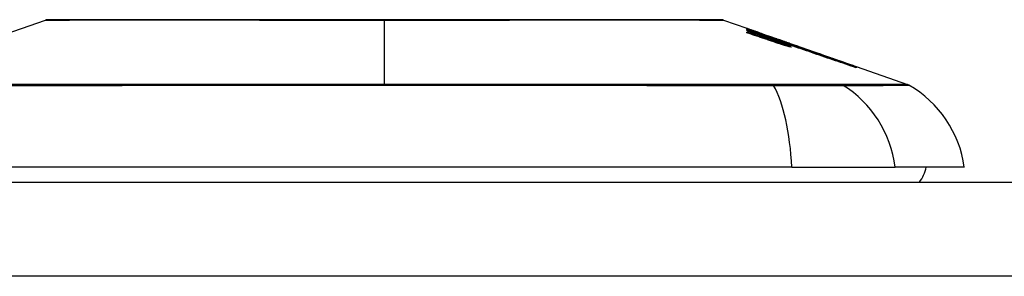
# Model space of a CAD drawing. Header units: inches. Extents: x 19 to 626, y 56 to 294.
# Tile 188 of 256: x 22.576 to 23.612, y 293.754 to 294.024. Entities that reach past the tile are written whole.
import ezdxf

# ---------------------------------------------------------------- set-up
doc = ezdxf.new("R2010")
doc.units = ezdxf.units.IN
doc.header["$MEASUREMENT"] = 0
doc.layers.add('Visible Edges(ANSI)', color=7, linetype='Continuous', lineweight=25)
doc.layers.add('Visible Tangent Edges(ANSI)', color=7, linetype='Continuous', lineweight=25)

msp = doc.modelspace()

# ---------------------------------------------------------------- linework, layer by layer
at = {"layer": 'Visible Edges(ANSI)'}
for p, q in [((22.5249, 293.9963), (22.6031, 294.0236)), ((23.3167, 294.0236), (23.3412, 294.0151)), ((23.3412, 294.015), (23.3412, 294.0151)), ((23.3412, 294.0144), (23.3412, 294.0148)), ((23.3412, 294.0138), (23.3412, 294.0142)), ((23.3599, 294.0072), (23.3412, 294.0138)), ((23.3412, 294.0123), (23.3412, 294.0129)), ((23.3412, 294.0103), (23.3412, 294.0111)), ((23.3477, 294.0128), (23.3891, 293.9983)), ((23.3574, 294.0092), (23.3574, 294.0092)), ((23.3574, 294.0092), (23.3574, 294.009)), ((23.3644, 294.0069), (23.3644, 294.0066)), ((23.3714, 294.0043), (23.3714, 294.0043)), ((23.3714, 294.0043), (23.3714, 294.0041)), ((23.3764, 294.0002), (23.3764, 293.9999)), ((23.3867, 293.998), (23.3787, 294.0007)), ((23.3787, 294.0007), (23.3787, 294.0006)), ((23.3787, 294.0006), (23.3787, 294.0003)), ((23.3788, 294.0002), (23.3788, 293.9994)), ((23.3788, 293.9988), (23.3788, 293.9978)), ((23.3839, 293.9988), (23.3891, 293.997)), ((23.3867, 293.9991), (23.3867, 293.9991)), ((23.3867, 293.9988), (23.3867, 293.9984)), ((23.3867, 293.9983), (23.3867, 293.998)), ((23.3891, 293.9982), (23.3891, 293.9983)), ((23.3891, 293.9983), (23.4554, 293.9751)), ((23.3891, 293.9982), (23.3891, 293.9981)), ((23.3891, 293.9975), (23.3891, 293.998)), ((23.3891, 293.997), (23.3891, 293.9974)), ((23.3891, 293.997), (23.3891, 293.9967)), ((23.3902, 293.9961), (23.3902, 293.9961)), ((23.4554, 293.9751), (23.4554, 293.975)), ((23.4564, 293.9747), (23.4564, 293.9746)), ((23.4564, 293.9747), (23.5103, 293.9559)), ((23.4564, 293.9746), (23.4564, 293.9742)), ((23.4564, 293.9741), (23.4564, 293.9735)), ((23.3886, 293.869), (22.5312, 293.869)), ((23.3886, 293.869), (23.4974, 293.869)), ((23.5702, 293.869), (23.4974, 293.869)), ((18.8089, 293.8532), (84.4139, 293.8532))]:
    msp.add_line(p, q, dxfattribs=at)
at = {"layer": 'Visible Edges(ANSI)', "flags": 128}
for points in [[(23.3151, 294.0239), (23.3147, 294.0239), (23.3134, 294.0239), (23.3113, 294.0239), (23.3083, 294.0239), (23.3045, 294.0239), (23.2999, 294.0239), (23.2944, 294.024), (23.2881, 294.024), (23.281, 294.024), (23.2732, 294.024), (23.2646, 294.024), (23.2553, 294.024), (23.2453, 294.024), (23.2346, 294.0241), (23.2232, 294.0241), (23.2112, 294.0241), (23.1987, 294.0241), (23.1855, 294.0241), (23.1718, 294.024), (23.1576, 294.024), (23.1429, 294.024), (23.1277, 294.024), (23.1121, 294.024), (23.0961, 294.024), (23.0799, 294.024), (23.0634, 294.0239), (23.0466, 294.0239), (23.0296, 294.0239), (23.0124, 294.0239), (22.9951, 294.0239), (22.9778, 294.0239), (22.9604, 294.0239), (22.943, 294.0239), (22.9256, 294.0239), (22.9082, 294.0239), (22.891, 294.0239), (22.8739, 294.0239), (22.857, 294.0239), (22.8404, 294.024), (22.8242, 294.024), (22.8083, 294.024), (22.7927, 294.024), (22.7774, 294.024), (22.7626, 294.024), (22.7483, 294.024), (22.7345, 294.0241), (22.7213, 294.0241), (22.7087, 294.0241), (22.6967, 294.0241), (22.6853, 294.0241), (22.6747, 294.024), (22.6647, 294.024), (22.6553, 294.024), (22.6467, 294.024), (22.6389, 294.024), (22.6318, 294.024), (22.6255, 294.024), (22.62, 294.0239), (22.6154, 294.0239), (22.6116, 294.0239), (22.6086, 294.0239), (22.6065, 294.0239), (22.6052, 294.0239), (22.6047, 294.0239)], [(23.3412, 294.0151), (23.3422, 294.0147), (23.3431, 294.0144), (23.3441, 294.014), (23.3451, 294.0137), (23.3461, 294.0134), (23.347, 294.013), (23.348, 294.0127), (23.349, 294.0123), (23.3499, 294.012), (23.3509, 294.0117), (23.3519, 294.0113), (23.3529, 294.011), (23.3538, 294.0106), (23.3548, 294.0103), (23.3558, 294.0099), (23.3567, 294.0096), (23.3577, 294.0093), (23.3587, 294.0089), (23.3596, 294.0086), (23.3606, 294.0082), (23.3616, 294.0079), (23.3625, 294.0075), (23.3635, 294.0072), (23.3644, 294.0069)], [(23.3574, 294.0092), (23.3568, 294.0095), (23.3561, 294.0097), (23.3554, 294.01), (23.3548, 294.0102), (23.3541, 294.0105), (23.3534, 294.0107), (23.3527, 294.0109), (23.3521, 294.0112), (23.3514, 294.0114), (23.3507, 294.0117), (23.35, 294.0119), (23.3493, 294.0121), (23.3487, 294.0124), (23.348, 294.0126), (23.3473, 294.0129), (23.3466, 294.0131), (23.3459, 294.0134), (23.3453, 294.0136), (23.3446, 294.0138), (23.3439, 294.0141), (23.3432, 294.0143), (23.3426, 294.0146), (23.3419, 294.0148), (23.3412, 294.015)], [(23.3412, 294.0148), (23.3419, 294.0145), (23.3425, 294.0143), (23.3432, 294.0141), (23.3439, 294.0138), (23.3446, 294.0136), (23.3453, 294.0134), (23.3459, 294.0132), (23.3466, 294.0129), (23.3473, 294.0127), (23.348, 294.0125), (23.3487, 294.0122), (23.3493, 294.012), (23.35, 294.0118), (23.3507, 294.0115), (23.3514, 294.0113), (23.352, 294.0111), (23.3527, 294.0108), (23.3534, 294.0106), (23.3541, 294.0104), (23.3547, 294.0101), (23.3554, 294.0099), (23.3561, 294.0097), (23.3568, 294.0095), (23.3574, 294.0092)], [(23.3646, 294.0066), (23.3636, 294.0069), (23.3627, 294.0072), (23.3617, 294.0076), (23.3607, 294.0079), (23.3597, 294.0082), (23.3588, 294.0085), (23.3578, 294.0089), (23.3568, 294.0092), (23.3558, 294.0095), (23.3549, 294.0099), (23.3539, 294.0102), (23.3529, 294.0105), (23.3519, 294.0108), (23.351, 294.0112), (23.35, 294.0115), (23.349, 294.0118), (23.348, 294.0121), (23.3471, 294.0125), (23.3461, 294.0128), (23.3451, 294.0131), (23.3441, 294.0134), (23.3431, 294.0138), (23.3422, 294.0141), (23.3412, 294.0144)], [(23.3412, 294.0142), (23.3431, 294.0135), (23.345, 294.0129), (23.3469, 294.0122), (23.3488, 294.0116), (23.3507, 294.0109), (23.3526, 294.0102), (23.3545, 294.0096), (23.3564, 294.0089), (23.3583, 294.0082), (23.3602, 294.0076), (23.3621, 294.0069), (23.364, 294.0062), (23.3659, 294.0056), (23.3678, 294.0049), (23.3697, 294.0042), (23.3716, 294.0036), (23.3734, 294.0029), (23.3753, 294.0023), (23.3772, 294.0016), (23.3791, 294.0009), (23.381, 294.0003), (23.3829, 293.9996), (23.3848, 293.9989), (23.3867, 293.9983)], [(23.3412, 294.0129), (23.3424, 294.0125), (23.3436, 294.0121), (23.3448, 294.0117), (23.346, 294.0113), (23.3472, 294.0108), (23.3484, 294.0104), (23.3496, 294.01), (23.3508, 294.0096), (23.352, 294.0092), (23.3532, 294.0088), (23.3544, 294.0084), (23.3556, 294.0079), (23.3568, 294.0075), (23.358, 294.0071), (23.3592, 294.0067), (23.3604, 294.0063), (23.3616, 294.0059), (23.3628, 294.0055), (23.364, 294.005), (23.3652, 294.0046), (23.3664, 294.0042), (23.3676, 294.0038), (23.3687, 294.0034), (23.3699, 294.003)], [(23.3599, 294.0058), (23.3592, 294.0061), (23.3584, 294.0064), (23.3576, 294.0066), (23.3568, 294.0069), (23.356, 294.0072), (23.3553, 294.0074), (23.3545, 294.0077), (23.3537, 294.008), (23.3529, 294.0082), (23.3521, 294.0085), (23.3514, 294.0088), (23.3506, 294.009), (23.3498, 294.0093), (23.349, 294.0096), (23.3482, 294.0098), (23.3474, 294.0101), (23.3467, 294.0104), (23.3459, 294.0106), (23.3451, 294.0109), (23.3443, 294.0112), (23.3435, 294.0114), (23.3428, 294.0117), (23.342, 294.012), (23.3412, 294.0123)], [(23.3412, 294.0111), (23.3424, 294.0107), (23.3436, 294.0103), (23.3448, 294.0099), (23.346, 294.0095), (23.3472, 294.0091), (23.3484, 294.0087), (23.3496, 294.0083), (23.3508, 294.0079), (23.352, 294.0075), (23.3532, 294.0071), (23.3544, 294.0067), (23.3556, 294.0063), (23.3568, 294.0059), (23.358, 294.0055), (23.3592, 294.0051), (23.3604, 294.0046), (23.3616, 294.0042), (23.3628, 294.0038), (23.364, 294.0034), (23.3652, 294.003), (23.3664, 294.0026), (23.3676, 294.0022), (23.3687, 294.0018), (23.3699, 294.0014)], [(23.3698, 294.0007), (23.3686, 294.0011), (23.3674, 294.0015), (23.3662, 294.0019), (23.365, 294.0023), (23.3638, 294.0027), (23.3626, 294.0031), (23.3614, 294.0035), (23.3602, 294.0039), (23.3591, 294.0043), (23.3579, 294.0047), (23.3567, 294.0051), (23.3555, 294.0055), (23.3543, 294.0059), (23.3531, 294.0063), (23.3519, 294.0067), (23.3507, 294.0071), (23.3495, 294.0075), (23.3483, 294.0079), (23.3471, 294.0083), (23.346, 294.0087), (23.3448, 294.0091), (23.3436, 294.0095), (23.3424, 294.0099), (23.3412, 294.0103)], [(23.374, 294.0022), (23.3734, 294.0024), (23.3729, 294.0026), (23.3723, 294.0028), (23.3718, 294.003), (23.3712, 294.0032), (23.3707, 294.0034), (23.3701, 294.0036), (23.3695, 294.0038), (23.369, 294.004), (23.3684, 294.0042), (23.3678, 294.0045), (23.3672, 294.0047), (23.3666, 294.0049), (23.366, 294.0051), (23.3654, 294.0053), (23.3648, 294.0055), (23.3642, 294.0057), (23.3636, 294.0059), (23.363, 294.0062), (23.3624, 294.0064), (23.3618, 294.0066), (23.3612, 294.0068), (23.3606, 294.007), (23.3599, 294.0072)], [(23.374, 294.0009), (23.3734, 294.0011), (23.3729, 294.0013), (23.3723, 294.0015), (23.3718, 294.0017), (23.3712, 294.0019), (23.3707, 294.0021), (23.3701, 294.0023), (23.3695, 294.0025), (23.3689, 294.0027), (23.3684, 294.0029), (23.3678, 294.0031), (23.3672, 294.0033), (23.3666, 294.0035), (23.366, 294.0037), (23.3654, 294.0039), (23.3648, 294.0042), (23.3642, 294.0044), (23.3636, 294.0046), (23.363, 294.0048), (23.3624, 294.005), (23.3618, 294.0052), (23.3612, 294.0054), (23.3606, 294.0056), (23.3599, 294.0058)], [(23.3644, 294.0069), (23.3654, 294.0065), (23.3663, 294.0062), (23.3672, 294.0059), (23.3682, 294.0056), (23.3691, 294.0053), (23.37, 294.0049), (23.3709, 294.0046), (23.3719, 294.0043), (23.3728, 294.004), (23.3737, 294.0036), (23.3747, 294.0033), (23.3756, 294.003), (23.3765, 294.0027), (23.3775, 294.0024), (23.3784, 294.002), (23.3793, 294.0017), (23.3802, 294.0014), (23.3812, 294.0011), (23.3821, 294.0007), (23.383, 294.0004), (23.3839, 294.0001), (23.3849, 293.9998), (23.3858, 293.9995), (23.3867, 293.9991)], [(23.3867, 293.9984), (23.3858, 293.9988), (23.3849, 293.9991), (23.384, 293.9994), (23.3831, 293.9998), (23.3822, 294.0001), (23.3813, 294.0004), (23.3803, 294.0008), (23.3794, 294.0011), (23.3785, 294.0015), (23.3776, 294.0018), (23.3767, 294.0021), (23.3757, 294.0025), (23.3748, 294.0028), (23.3739, 294.0032), (23.3729, 294.0035), (23.372, 294.0039), (23.3711, 294.0042), (23.3702, 294.0045), (23.3692, 294.0049), (23.3683, 294.0052), (23.3674, 294.0056), (23.3664, 294.0059), (23.3655, 294.0062), (23.3646, 294.0066)], [(23.3819, 293.9968), (23.3815, 293.997), (23.381, 293.9971), (23.3805, 293.9973), (23.38, 293.9974), (23.3795, 293.9976), (23.3789, 293.9977), (23.3784, 293.9979), (23.3779, 293.9981), (23.3774, 293.9982), (23.3769, 293.9984), (23.3764, 293.9986), (23.3759, 293.9987), (23.3754, 293.9989), (23.3749, 293.999), (23.3743, 293.9992), (23.3738, 293.9994), (23.3733, 293.9995), (23.3728, 293.9997), (23.3723, 293.9999), (23.3718, 294), (23.3713, 294.0002), (23.3708, 294.0004), (23.3703, 294.0006), (23.3698, 294.0007)], [(23.3699, 294.003), (23.3702, 294.0029), (23.3704, 294.0028), (23.3707, 294.0027), (23.3709, 294.0026), (23.3712, 294.0026), (23.3714, 294.0025), (23.3717, 294.0024), (23.3719, 294.0023), (23.3722, 294.0022), (23.3724, 294.0021), (23.3727, 294.0021), (23.3729, 294.002), (23.3732, 294.0019), (23.3734, 294.0018), (23.3737, 294.0017), (23.3739, 294.0016), (23.3742, 294.0016), (23.3744, 294.0015), (23.3746, 294.0014), (23.3749, 294.0013), (23.3751, 294.0013), (23.3754, 294.0012), (23.3756, 294.0011), (23.3758, 294.001)], [(23.3699, 294.0014), (23.3702, 294.0013), (23.3704, 294.0012), (23.3707, 294.0012), (23.3709, 294.0011), (23.3712, 294.001), (23.3714, 294.0009), (23.3717, 294.0008), (23.3719, 294.0008), (23.3722, 294.0007), (23.3724, 294.0006), (23.3727, 294.0005), (23.3729, 294.0004), (23.3732, 294.0004), (23.3734, 294.0003), (23.3737, 294.0002), (23.3739, 294.0001), (23.3742, 294), (23.3744, 294), (23.3746, 293.9999), (23.3749, 293.9998), (23.3751, 293.9997), (23.3754, 293.9997), (23.3756, 293.9996), (23.3758, 293.9995)], [(23.3867, 293.9991), (23.3861, 293.9993), (23.3854, 293.9995), (23.3848, 293.9997), (23.3841, 293.9999), (23.3835, 294.0002), (23.3829, 294.0004), (23.3822, 294.0006), (23.3816, 294.0008), (23.381, 294.001), (23.3803, 294.0013), (23.3797, 294.0015), (23.379, 294.0017), (23.3784, 294.0019), (23.3778, 294.0021), (23.3771, 294.0024), (23.3765, 294.0026), (23.3759, 294.0028), (23.3752, 294.003), (23.3746, 294.0032), (23.3739, 294.0034), (23.3733, 294.0037), (23.3727, 294.0039), (23.372, 294.0041), (23.3714, 294.0043)], [(23.3714, 294.0043), (23.372, 294.0041), (23.3727, 294.0038), (23.3733, 294.0036), (23.3739, 294.0034), (23.3746, 294.0031), (23.3752, 294.0029), (23.3759, 294.0027), (23.3765, 294.0024), (23.3771, 294.0022), (23.3778, 294.002), (23.3784, 294.0018), (23.3791, 294.0015), (23.3797, 294.0013), (23.3803, 294.0011), (23.381, 294.0008), (23.3816, 294.0006), (23.3823, 294.0004), (23.3829, 294.0001), (23.3835, 293.9999), (23.3842, 293.9997), (23.3848, 293.9994), (23.3854, 293.9992), (23.3861, 293.999), (23.3867, 293.9988)], [(23.3788, 294.0003), (23.3787, 294.0003), (23.3787, 294.0003), (23.3786, 294.0004), (23.3785, 294.0004), (23.3784, 294.0005), (23.3783, 294.0005), (23.3781, 294.0006), (23.378, 294.0007), (23.3778, 294.0007), (23.3776, 294.0008), (23.3775, 294.0009), (23.3772, 294.001), (23.377, 294.0011), (23.3768, 294.0011), (23.3766, 294.0012), (23.3763, 294.0013), (23.3761, 294.0014), (23.3758, 294.0015), (23.3755, 294.0017), (23.3752, 294.0018), (23.3749, 294.0019), (23.3746, 294.002), (23.3743, 294.0021), (23.374, 294.0022)], [(23.3788, 293.9988), (23.3787, 293.9989), (23.3787, 293.9989), (23.3786, 293.999), (23.3785, 293.999), (23.3784, 293.9991), (23.3783, 293.9992), (23.3781, 293.9992), (23.378, 293.9993), (23.3778, 293.9994), (23.3776, 293.9994), (23.3774, 293.9995), (23.3772, 293.9996), (23.377, 293.9997), (23.3768, 293.9998), (23.3766, 293.9999), (23.3763, 294), (23.3761, 294.0001), (23.3758, 294.0002), (23.3755, 294.0003), (23.3752, 294.0004), (23.3749, 294.0005), (23.3746, 294.0006), (23.3743, 294.0008), (23.374, 294.0009)], [(23.4564, 293.9746), (23.4531, 293.9758), (23.4498, 293.9769), (23.4464, 293.9781), (23.4431, 293.9793), (23.4397, 293.9805), (23.4363, 293.9817), (23.4328, 293.9828), (23.4294, 293.984), (23.426, 293.9852), (23.4225, 293.9865), (23.4191, 293.9877), (23.4156, 293.9889), (23.4122, 293.9901), (23.4087, 293.9913), (23.4052, 293.9925), (23.4018, 293.9937), (23.3983, 293.9949), (23.3949, 293.9961), (23.3914, 293.9973), (23.388, 293.9985), (23.3845, 293.9997), (23.3811, 294.0009), (23.3777, 294.0021), (23.3743, 294.0033)], [(23.3743, 294.0033), (23.375, 294.0031), (23.3756, 294.0028), (23.3762, 294.0026), (23.3768, 294.0024), (23.3774, 294.0022), (23.378, 294.002), (23.3786, 294.0018), (23.3793, 294.0016), (23.3799, 294.0014), (23.3805, 294.0012), (23.3811, 294.0009), (23.3817, 294.0007), (23.3823, 294.0005), (23.3829, 294.0003), (23.3836, 294.0001), (23.3842, 293.9999), (23.3848, 293.9997), (23.3854, 293.9995), (23.386, 293.9993), (23.3866, 293.999), (23.3872, 293.9988), (23.3878, 293.9986), (23.3885, 293.9984), (23.3891, 293.9982)], [(23.3758, 294.001), (23.3761, 294.001), (23.3763, 294.0009), (23.3765, 294.0008), (23.3767, 294.0008), (23.3769, 294.0007), (23.3771, 294.0006), (23.3773, 294.0006), (23.3775, 294.0005), (23.3777, 294.0005), (23.3778, 294.0004), (23.378, 294.0004), (23.3781, 294.0003), (23.3783, 294.0003), (23.3784, 294.0003), (23.3785, 294.0003), (23.3786, 294.0002), (23.3786, 294.0002), (23.3787, 294.0002), (23.3788, 294.0002), (23.3788, 294.0002), (23.3788, 294.0002), (23.3788, 294.0002), (23.3788, 294.0002), (23.3788, 294.0003)], [(23.3758, 293.9995), (23.3761, 293.9995), (23.3763, 293.9994), (23.3765, 293.9993), (23.3767, 293.9993), (23.3769, 293.9992), (23.3771, 293.9991), (23.3773, 293.9991), (23.3775, 293.999), (23.3777, 293.999), (23.3778, 293.999), (23.378, 293.9989), (23.3781, 293.9989), (23.3783, 293.9989), (23.3784, 293.9988), (23.3785, 293.9988), (23.3786, 293.9988), (23.3786, 293.9988), (23.3787, 293.9988), (23.3788, 293.9988), (23.3788, 293.9988), (23.3788, 293.9988), (23.3788, 293.9988), (23.3788, 293.9988), (23.3788, 293.9988)], [(23.3819, 293.9984), (23.3817, 293.9985), (23.3815, 293.9986), (23.3813, 293.9986), (23.381, 293.9987), (23.3808, 293.9988), (23.3806, 293.9988), (23.3804, 293.9989), (23.3801, 293.999), (23.3799, 293.9991), (23.3797, 293.9991), (23.3794, 293.9992), (23.3792, 293.9993), (23.379, 293.9994), (23.3788, 293.9994), (23.3785, 293.9995), (23.3783, 293.9996), (23.3781, 293.9997), (23.3778, 293.9997), (23.3776, 293.9998), (23.3774, 293.9999), (23.3771, 294), (23.3769, 294), (23.3767, 294.0001), (23.3764, 294.0002)], [(23.3764, 294.0002), (23.3773, 293.9999), (23.3781, 293.9996), (23.3789, 293.9993), (23.3796, 293.999), (23.3804, 293.9987), (23.3811, 293.9985), (23.3818, 293.9982), (23.3825, 293.998), (23.3831, 293.9977), (23.3837, 293.9975), (23.3842, 293.9972), (23.3848, 293.997), (23.3853, 293.9968), (23.3857, 293.9966), (23.3861, 293.9964), (23.3865, 293.9963), (23.3868, 293.9961), (23.3871, 293.996), (23.3874, 293.9958), (23.3876, 293.9957), (23.3877, 293.9956), (23.3878, 293.9955), (23.3879, 293.9954), (23.3879, 293.9954)], [(23.3787, 294.0006), (23.3794, 294.0004), (23.38, 294.0001), (23.3807, 293.9999), (23.3813, 293.9997), (23.3819, 293.9994), (23.3825, 293.9992), (23.3831, 293.999), (23.3836, 293.9988), (23.3841, 293.9986), (23.3846, 293.9984), (23.385, 293.9982), (23.3855, 293.998), (23.3858, 293.9979), (23.3862, 293.9977), (23.3865, 293.9976), (23.3868, 293.9974), (23.3871, 293.9973), (23.3873, 293.9972), (23.3875, 293.9971), (23.3877, 293.997), (23.3878, 293.9969), (23.3879, 293.9969), (23.3879, 293.9968), (23.3879, 293.9968)], [(23.3804, 294.0011), (23.3836, 294), (23.3867, 293.9989), (23.3899, 293.9978), (23.3931, 293.9967), (23.3962, 293.9956), (23.3994, 293.9945), (23.4026, 293.9933), (23.4058, 293.9922), (23.409, 293.9911), (23.4122, 293.99), (23.4154, 293.9889), (23.4186, 293.9878), (23.4218, 293.9867), (23.425, 293.9855), (23.4282, 293.9844), (23.4314, 293.9833), (23.4345, 293.9822), (23.4377, 293.9811), (23.4409, 293.98), (23.444, 293.9789), (23.4471, 293.9778), (23.4503, 293.9767), (23.4534, 293.9756), (23.4564, 293.9746)], [(23.3891, 293.998), (23.3887, 293.9981), (23.3884, 293.9982), (23.388, 293.9983), (23.3876, 293.9985), (23.3873, 293.9986), (23.3869, 293.9987), (23.3866, 293.9989), (23.3862, 293.999), (23.3858, 293.9991), (23.3855, 293.9993), (23.3851, 293.9994), (23.3848, 293.9995), (23.3844, 293.9996), (23.384, 293.9998), (23.3837, 293.9999), (23.3833, 294), (23.383, 294.0002), (23.3826, 294.0003), (23.3822, 294.0004), (23.3819, 294.0006), (23.3815, 294.0007), (23.3812, 294.0008), (23.3808, 294.0009), (23.3804, 294.0011)], [(23.3879, 293.9968), (23.3879, 293.9968), (23.3879, 293.9968), (23.3878, 293.9968), (23.3877, 293.9968), (23.3876, 293.9968), (23.3875, 293.9968), (23.3873, 293.9968), (23.3871, 293.9969), (23.3869, 293.9969), (23.3867, 293.997), (23.3865, 293.9971), (23.3862, 293.9971), (23.3859, 293.9972), (23.3856, 293.9973), (23.3853, 293.9974), (23.385, 293.9975), (23.3846, 293.9976), (23.3843, 293.9977), (23.3839, 293.9978), (23.3835, 293.9979), (23.3832, 293.998), (23.3828, 293.9981), (23.3824, 293.9983), (23.3819, 293.9984)], [(23.3879, 293.9954), (23.3879, 293.9953), (23.3879, 293.9953), (23.3878, 293.9953), (23.3877, 293.9953), (23.3876, 293.9953), (23.3875, 293.9954), (23.3873, 293.9954), (23.3871, 293.9954), (23.3869, 293.9955), (23.3867, 293.9955), (23.3865, 293.9956), (23.3862, 293.9956), (23.3859, 293.9957), (23.3856, 293.9958), (23.3853, 293.9958), (23.385, 293.9959), (23.3847, 293.996), (23.3843, 293.9961), (23.3839, 293.9962), (23.3836, 293.9963), (23.3832, 293.9965), (23.3828, 293.9966), (23.3824, 293.9967), (23.3819, 293.9968)], [(23.3902, 293.9961), (23.3902, 293.9961), (23.3902, 293.9961), (23.3901, 293.9962), (23.3901, 293.9962), (23.39, 293.9963), (23.3898, 293.9964), (23.3897, 293.9964), (23.3895, 293.9965), (23.3893, 293.9966), (23.3891, 293.9967), (23.3889, 293.9968), (23.3886, 293.9969), (23.3883, 293.9971), (23.388, 293.9972), (23.3877, 293.9973), (23.3874, 293.9975), (23.387, 293.9976), (23.3866, 293.9978), (23.3862, 293.9979), (23.3858, 293.9981), (23.3854, 293.9983), (23.3849, 293.9984), (23.3844, 293.9986), (23.3839, 293.9988)], [(23.4564, 293.9742), (23.4537, 293.9751), (23.4509, 293.9761), (23.4481, 293.9771), (23.4454, 293.978), (23.4426, 293.979), (23.4398, 293.98), (23.437, 293.9809), (23.4341, 293.9819), (23.4313, 293.9829), (23.4285, 293.9839), (23.4257, 293.9848), (23.4229, 293.9858), (23.42, 293.9868), (23.4172, 293.9878), (23.4144, 293.9888), (23.4116, 293.9897), (23.4087, 293.9907), (23.4059, 293.9917), (23.4031, 293.9927), (23.4003, 293.9936), (23.3975, 293.9946), (23.3947, 293.9956), (23.3919, 293.9965), (23.3891, 293.9975)], [(23.3891, 293.9974), (23.3919, 293.9964), (23.3947, 293.9955), (23.3975, 293.9945), (23.4003, 293.9935), (23.4031, 293.9926), (23.4059, 293.9916), (23.4087, 293.9906), (23.4116, 293.9896), (23.4144, 293.9887), (23.4172, 293.9877), (23.42, 293.9867), (23.4229, 293.9857), (23.4257, 293.9848), (23.4285, 293.9838), (23.4313, 293.9828), (23.4341, 293.9818), (23.437, 293.9809), (23.4398, 293.9799), (23.4426, 293.9789), (23.4454, 293.978), (23.4481, 293.977), (23.4509, 293.976), (23.4537, 293.9751), (23.4564, 293.9741)], [(23.4564, 293.9735), (23.4537, 293.9744), (23.451, 293.9753), (23.4483, 293.9763), (23.4455, 293.9772), (23.4428, 293.9782), (23.44, 293.9791), (23.4373, 293.98), (23.4345, 293.981), (23.4317, 293.9819), (23.429, 293.9829), (23.4262, 293.9838), (23.4234, 293.9848), (23.4206, 293.9857), (23.4179, 293.9867), (23.4151, 293.9876), (23.4123, 293.9886), (23.4095, 293.9895), (23.4068, 293.9905), (23.404, 293.9914), (23.4012, 293.9923), (23.3985, 293.9933), (23.3957, 293.9942), (23.3929, 293.9951), (23.3902, 293.9961)]]:
    msp.add_lwpolyline(points, dxfattribs=at)
at = {"layer": 'Visible Edges(ANSI)'}
for centre, radius, start, end in [((22.6048, 294.019), 0.00492, 90.1731, 109.29), ((23.3151, 294.019), 0.00492, 70.71, 89.8269), ((23.507, 293.9466), 0.00984, 60.1831, 70.71), ((23.4532, 293.8527), 0.1181, 7.9413, 60.1831), ((23.4914, 293.8768), 0.0394, 323.1301, 348.463)]:
    msp.add_arc(centre, radius, start, end, dxfattribs=at)
at = {"layer": 'Visible Tangent Edges(ANSI)'}
for p, q in [((22.9599, 294.0239), (22.9599, 294.0236)), ((22.9599, 293.9559), (22.9599, 294.0236)), ((23.3699, 294.003), (23.3699, 294.0023)), ((23.3699, 294.0014), (23.3699, 294.0007)), ((23.3758, 294.001), (23.3758, 294.0002)), ((23.3758, 293.9995), (23.3758, 293.9987)), ((23.3687, 293.9559), (23.3683, 293.9559)), ((23.4407, 293.9559), (23.4405, 293.9559)), ((84.4139, 293.7542), (18.8089, 293.7542))]:
    msp.add_line(p, q, dxfattribs=at)
at = {"layer": 'Visible Tangent Edges(ANSI)', "flags": 128}
for points in [[(22.6032, 294.0236), (22.6033, 294.0236), (22.6038, 294.0236), (22.6045, 294.0236), (22.6056, 294.0236), (22.6069, 294.0236), (22.6086, 294.0236), (22.6105, 294.0237), (22.6128, 294.0237), (22.6153, 294.0237), (22.6182, 294.0237), (22.6213, 294.0237), (22.6247, 294.0237), (22.6284, 294.0237), (22.6324, 294.0238), (22.6366, 294.0238), (22.6411, 294.0238), (22.6459, 294.0238), (22.651, 294.0238), (22.6563, 294.0238), (22.6619, 294.0239), (22.6677, 294.0239), (22.6737, 294.0239), (22.68, 294.0239), (22.6865, 294.0239)], [(22.6865, 294.0239), (22.6882, 294.0239), (22.6899, 294.0239), (22.6916, 294.0239), (22.6933, 294.0239), (22.6951, 294.0239), (22.6969, 294.0239), (22.6986, 294.0239), (22.7004, 294.0239), (22.7023, 294.0239), (22.7041, 294.0239), (22.7059, 294.0239), (22.7078, 294.0239), (22.7096, 294.0239), (22.7115, 294.0239), (22.7134, 294.0239), (22.7153, 294.0239), (22.7172, 294.0239), (22.7192, 294.0239), (22.7211, 294.0239), (22.7231, 294.0239), (22.7251, 294.0239), (22.727, 294.0239), (22.729, 294.0239), (22.7311, 294.0239)], [(22.7311, 294.0239), (22.7391, 294.0239), (22.7473, 294.0239), (22.7557, 294.0239), (22.7643, 294.0239), (22.7731, 294.0238), (22.782, 294.0238), (22.791, 294.0238), (22.8002, 294.0238), (22.8095, 294.0238), (22.819, 294.0238), (22.8285, 294.0237), (22.8382, 294.0237), (22.8479, 294.0237), (22.8578, 294.0237), (22.8677, 294.0237), (22.8778, 294.0237), (22.8879, 294.0237), (22.8981, 294.0236), (22.9084, 294.0236), (22.9187, 294.0236), (22.929, 294.0236), (22.9393, 294.0236), (22.9496, 294.0236), (22.9599, 294.0236)], [(22.9599, 294.0236), (22.9703, 294.0236), (22.9806, 294.0236), (22.991, 294.0236), (23.0013, 294.0236), (23.0116, 294.0236), (23.0218, 294.0236), (23.032, 294.0237), (23.0421, 294.0237), (23.0522, 294.0237), (23.0621, 294.0237), (23.072, 294.0237), (23.0818, 294.0237), (23.0914, 294.0237), (23.101, 294.0238), (23.1105, 294.0238), (23.1198, 294.0238), (23.129, 294.0238), (23.1381, 294.0238), (23.147, 294.0238), (23.1557, 294.0239), (23.1642, 294.0239), (23.1726, 294.0239), (23.1808, 294.0239), (23.1888, 294.0239)], [(23.1888, 294.0239), (23.1908, 294.0239), (23.1928, 294.0239), (23.1948, 294.0239), (23.1968, 294.0239), (23.1987, 294.0239), (23.2007, 294.0239), (23.2026, 294.0239), (23.2045, 294.0239), (23.2064, 294.0239), (23.2083, 294.0239), (23.2102, 294.0239), (23.2121, 294.0239), (23.2139, 294.0239), (23.2158, 294.0239), (23.2176, 294.0239), (23.2194, 294.0239), (23.2212, 294.0239), (23.223, 294.0239), (23.2248, 294.0239), (23.2265, 294.0239), (23.2283, 294.0239), (23.23, 294.0239), (23.2317, 294.0239), (23.2334, 294.0239)], [(23.2334, 294.0239), (23.2399, 294.0239), (23.2462, 294.0239), (23.2522, 294.0239), (23.2581, 294.0239), (23.2636, 294.0238), (23.2689, 294.0238), (23.274, 294.0238), (23.2788, 294.0238), (23.2833, 294.0238), (23.2875, 294.0238), (23.2915, 294.0237), (23.2952, 294.0237), (23.2986, 294.0237), (23.3018, 294.0237), (23.3046, 294.0237), (23.3071, 294.0237), (23.3094, 294.0237), (23.3113, 294.0236), (23.313, 294.0236), (23.3143, 294.0236), (23.3154, 294.0236), (23.3161, 294.0236), (23.3166, 294.0236), (23.3167, 294.0236)], [(22.5504, 293.9549), (22.5833, 293.955), (22.6165, 293.955), (22.6501, 293.955), (22.684, 293.955), (22.7181, 293.9551), (22.7524, 293.9551), (22.7869, 293.9551), (22.8215, 293.9551), (22.8562, 293.9551), (22.8909, 293.9551), (22.9256, 293.9551), (22.9603, 293.9551), (22.995, 293.9551), (23.0297, 293.9551), (23.0644, 293.9551), (23.099, 293.9551), (23.1335, 293.9551), (23.168, 293.9551), (23.2022, 293.9551), (23.2362, 293.955), (23.27, 293.955), (23.3035, 293.955), (23.3366, 293.955), (23.3695, 293.9549)], [(22.9599, 293.9559), (22.9427, 293.9559), (22.9254, 293.9559), (22.9081, 293.9559), (22.8908, 293.9559), (22.8735, 293.9559), (22.8562, 293.9559), (22.8389, 293.9559), (22.8216, 293.9559), (22.8044, 293.9559), (22.7871, 293.9559), (22.7699, 293.9559), (22.7528, 293.9559), (22.7357, 293.9559), (22.7186, 293.9559), (22.7016, 293.9559), (22.6846, 293.9559), (22.6677, 293.9559), (22.6509, 293.9559), (22.6342, 293.9559), (22.6175, 293.9559), (22.6009, 293.9559), (22.5844, 293.9559), (22.568, 293.9559)], [(23.3683, 293.9559), (23.3519, 293.9559), (23.3355, 293.9559), (23.319, 293.9559), (23.3024, 293.9559), (23.2858, 293.9559), (23.269, 293.9559), (23.2522, 293.9559), (23.2353, 293.9559), (23.2184, 293.9559), (23.2014, 293.9559), (23.1843, 293.9559), (23.1672, 293.9559), (23.1501, 293.9559), (23.1329, 293.9559), (23.1157, 293.9559), (23.0984, 293.9559), (23.0811, 293.9559), (23.0638, 293.9559), (23.0465, 293.9559), (23.0292, 293.9559), (23.0119, 293.9559), (22.9946, 293.9559), (22.9772, 293.9559), (22.9599, 293.9559)], [(23.4405, 293.9559), (23.439, 293.9559), (23.4373, 293.9559), (23.4354, 293.9559), (23.4334, 293.9559), (23.4313, 293.9559), (23.429, 293.9559), (23.4266, 293.9559), (23.4241, 293.9559), (23.4214, 293.9559), (23.4187, 293.9559), (23.4158, 293.9559), (23.4127, 293.9559), (23.4096, 293.9559), (23.4063, 293.9559), (23.403, 293.9559), (23.3995, 293.9559), (23.3959, 293.9559), (23.3923, 293.9559), (23.3886, 293.9559), (23.3847, 293.9559), (23.3808, 293.9559), (23.3769, 293.9559), (23.3728, 293.9559), (23.3687, 293.9559)], [(23.3695, 293.9549), (23.3737, 293.9549), (23.3778, 293.9549), (23.3819, 293.9549), (23.3859, 293.9549), (23.3898, 293.9549), (23.3937, 293.9549), (23.3974, 293.9549), (23.401, 293.9549), (23.4046, 293.9549), (23.408, 293.9549), (23.4114, 293.9549), (23.4146, 293.9549), (23.4177, 293.9549), (23.4207, 293.9549), (23.4235, 293.9549), (23.4262, 293.9549), (23.4288, 293.9549), (23.4312, 293.9549), (23.4335, 293.9549), (23.4357, 293.9549), (23.4377, 293.9549), (23.4395, 293.9549), (23.4412, 293.9549), (23.4428, 293.9549)], [(23.5103, 293.9559), (23.5102, 293.9559), (23.5098, 293.9559), (23.5092, 293.9559), (23.5083, 293.9559), (23.5072, 293.9559), (23.5059, 293.9559), (23.5043, 293.9559), (23.5025, 293.9559), (23.5004, 293.9559), (23.4981, 293.9559), (23.4955, 293.9559), (23.4927, 293.9559), (23.4897, 293.9559), (23.4864, 293.9559), (23.4829, 293.9559), (23.4791, 293.9559), (23.4751, 293.9559), (23.4709, 293.9559), (23.4664, 293.9559), (23.4617, 293.9559), (23.4568, 293.9559), (23.4516, 293.9559), (23.4463, 293.9559), (23.4407, 293.9559)], [(23.4428, 293.9549), (23.4483, 293.955), (23.4537, 293.955), (23.4588, 293.955), (23.4637, 293.955), (23.4684, 293.955), (23.4728, 293.955), (23.477, 293.955), (23.481, 293.955), (23.4847, 293.955), (23.4882, 293.9551), (23.4915, 293.9551), (23.4945, 293.9551), (23.4973, 293.9551), (23.4998, 293.9551), (23.5021, 293.9551), (23.5042, 293.9551), (23.506, 293.9551), (23.5076, 293.9551), (23.5089, 293.9551), (23.51, 293.9551), (23.5108, 293.9551), (23.5114, 293.9551), (23.5118, 293.9551), (23.5119, 293.9551)]]:
    msp.add_lwpolyline(points, dxfattribs=at)
at = {"layer": 'Visible Tangent Edges(ANSI)'}
for centre, major_axis, ratio, start_param, end_param in [((23.3679, 293.9464), (0.00003, 0.00984), 0.32572, 5.760249, 6.023956), ((23.35, 293.8527), (0, 0.1181), 0.32996, 4.850991, 5.75935), ((23.4381, 293.9464), (-0.00008, 0.00984), 0.945463, 5.751833, 6.01554), ((23.387, 293.8527), (0, 0.1181), 0.943995, 4.850991, 5.75935)]:
    msp.add_ellipse(centre, major_axis=major_axis, ratio=ratio, start_param=start_param, end_param=end_param, dxfattribs=at)

doc.saveas('drawing.dxf')
